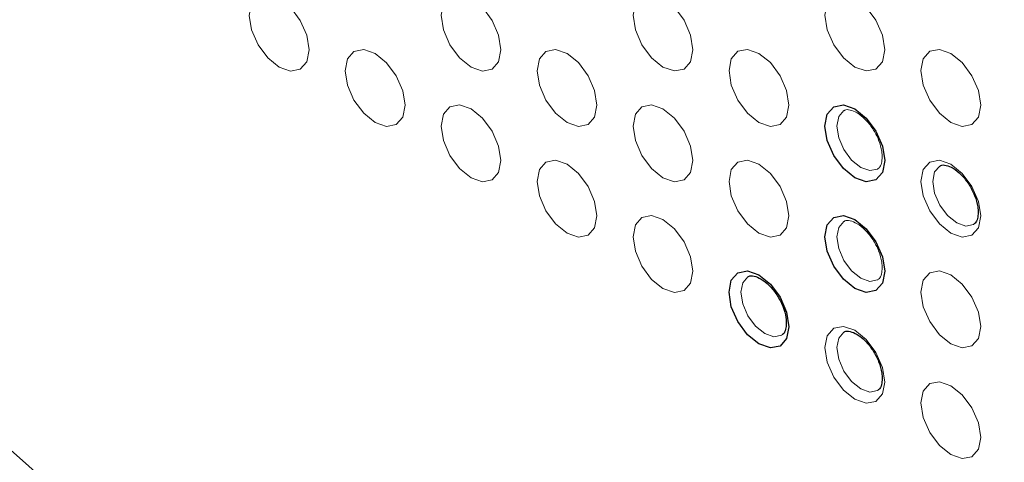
# Paper-space layout '_Isometric' of a CAD drawing. Header units: millimetres. Extents: x -1342 to 1339, y -551 to 2740.
# Tile 43 of 90: x 454 to 484, y 244 to 257. Entities that reach past the tile are written whole.
import ezdxf

# ---------------------------------------------------------------- set-up
doc = ezdxf.new("R2010")
doc.units = ezdxf.units.MM

psp = doc.layouts.new('_Isometric')

# ---------------------------------------------------------------- linework, layer by layer
at = {"color": 144, "linetype": 'Continuous', "lineweight": 18, "flags": 128}
for points in [[(463.022, 255.847), (462.955, 255.497), (462.764, 255.277), (462.478, 255.222), (462.141, 255.339), (461.804, 255.611), (461.518, 255.996), (461.327, 256.436), (461.26, 256.864), (461.327, 257.215), (461.518, 257.435), (461.804, 257.49), (462.141, 257.373), (462.478, 257.101), (462.764, 256.716), (462.955, 256.275), (463.022, 255.847)], [(468.678, 255.848), (468.611, 255.497), (468.421, 255.278), (468.135, 255.222), (467.798, 255.339), (467.461, 255.611), (467.175, 255.997), (466.984, 256.437), (466.917, 256.865), (466.984, 257.215), (467.175, 257.435), (467.461, 257.491), (467.798, 257.374), (468.135, 257.102), (468.421, 256.716), (468.611, 256.276), (468.678, 255.848)], [(474.335, 255.848), (474.268, 255.498), (474.077, 255.278), (473.792, 255.223), (473.455, 255.34), (473.117, 255.612), (472.832, 255.997), (472.641, 256.437), (472.574, 256.865), (472.641, 257.216), (472.832, 257.436), (473.117, 257.491), (473.455, 257.374), (473.792, 257.102), (474.077, 256.717), (474.268, 256.276), (474.335, 255.848)], [(479.992, 255.849), (479.925, 255.498), (479.734, 255.279), (479.448, 255.223), (479.111, 255.34), (478.774, 255.612), (478.489, 255.998), (478.298, 256.438), (478.231, 256.866), (478.298, 257.216), (478.489, 257.436), (478.774, 257.492), (479.111, 257.375), (479.448, 257.103), (479.734, 256.717), (479.925, 256.277), (479.992, 255.849)], [(465.85, 254.215), (465.783, 253.864), (465.592, 253.644), (465.306, 253.589), (464.969, 253.706), (464.632, 253.978), (464.346, 254.363), (464.155, 254.804), (464.088, 255.232), (464.155, 255.582), (464.346, 255.802), (464.632, 255.857), (464.969, 255.74), (465.306, 255.468), (465.592, 255.083), (465.783, 254.642), (465.85, 254.215)], [(471.507, 254.215), (471.44, 253.865), (471.249, 253.645), (470.963, 253.589), (470.626, 253.706), (470.289, 253.978), (470.003, 254.364), (469.812, 254.804), (469.745, 255.232), (469.812, 255.583), (470.003, 255.802), (470.289, 255.858), (470.626, 255.741), (470.963, 255.469), (471.249, 255.083), (471.44, 254.643), (471.507, 254.215)], [(477.164, 254.216), (477.097, 253.865), (476.906, 253.645), (476.62, 253.59), (476.283, 253.707), (475.946, 253.979), (475.66, 254.364), (475.469, 254.805), (475.402, 255.233), (475.469, 255.583), (475.66, 255.803), (475.946, 255.858), (476.283, 255.741), (476.62, 255.469), (476.906, 255.084), (477.097, 254.644), (477.164, 254.216)], [(482.821, 254.216), (482.754, 253.866), (482.563, 253.646), (482.277, 253.59), (481.94, 253.707), (481.603, 253.979), (481.317, 254.365), (481.126, 254.805), (481.059, 255.233), (481.126, 255.584), (481.317, 255.803), (481.603, 255.859), (481.94, 255.742), (482.277, 255.47), (482.563, 255.084), (482.754, 254.644), (482.821, 254.216)], [(468.678, 252.582), (468.611, 252.231), (468.421, 252.011), (468.135, 251.956), (467.798, 252.073), (467.461, 252.345), (467.175, 252.731), (466.984, 253.171), (466.917, 253.599), (466.984, 253.949), (467.175, 254.169), (467.461, 254.225), (467.798, 254.107), (468.135, 253.835), (468.421, 253.45), (468.611, 253.01), (468.678, 252.582)], [(474.335, 252.582), (474.268, 252.232), (474.077, 252.012), (473.792, 251.956), (473.455, 252.074), (473.117, 252.346), (472.832, 252.731), (472.641, 253.171), (472.574, 253.599), (472.641, 253.95), (472.832, 254.17), (473.117, 254.225), (473.455, 254.108), (473.792, 253.836), (474.077, 253.45), (474.268, 253.01), (474.335, 252.582)], [(478.79, 254.056), (478.787, 254.054), (478.635, 253.878), (478.581, 253.598), (478.635, 253.256), (478.787, 252.904), (479.016, 252.596), (479.285, 252.379), (479.555, 252.285), (479.783, 252.329), (479.792, 252.334)], [(471.507, 250.949), (471.44, 250.598), (471.249, 250.379), (470.963, 250.323), (470.626, 250.44), (470.289, 250.712), (470.003, 251.098), (469.812, 251.538), (469.745, 251.966), (469.812, 252.316), (470.003, 252.536), (470.289, 252.592), (470.626, 252.475), (470.963, 252.203), (471.249, 251.817), (471.44, 251.377), (471.507, 250.949)], [(477.164, 250.949), (477.097, 250.599), (476.906, 250.379), (476.62, 250.324), (476.283, 250.441), (475.946, 250.713), (475.66, 251.098), (475.469, 251.538), (475.402, 251.966), (475.469, 252.317), (475.66, 252.537), (475.946, 252.592), (476.283, 252.475), (476.62, 252.203), (476.906, 251.818), (477.097, 251.377), (477.164, 250.949)], [(482.821, 250.95), (482.754, 250.599), (482.563, 250.38), (482.277, 250.324), (481.94, 250.441), (481.603, 250.713), (481.317, 251.099), (481.126, 251.539), (481.059, 251.967), (481.126, 252.317), (481.317, 252.537), (481.603, 252.593), (481.94, 252.476), (482.277, 252.204), (482.563, 251.818), (482.754, 251.378), (482.821, 250.95)], [(481.619, 252.423), (481.616, 252.421), (481.463, 252.245), (481.409, 251.965), (481.463, 251.623), (481.616, 251.271), (481.844, 250.963), (482.113, 250.746), (482.383, 250.652), (482.611, 250.696), (482.62, 250.702)], [(474.335, 249.316), (474.268, 248.966), (474.077, 248.746), (473.792, 248.69), (473.455, 248.807), (473.117, 249.079), (472.832, 249.465), (472.641, 249.905), (472.574, 250.333), (472.641, 250.684), (472.832, 250.903), (473.117, 250.959), (473.455, 250.842), (473.792, 250.57), (474.077, 250.184), (474.268, 249.744), (474.335, 249.316)], [(478.79, 250.789), (478.787, 250.788), (478.635, 250.612), (478.581, 250.332), (478.635, 249.99), (478.787, 249.638), (479.016, 249.33), (479.285, 249.112), (479.555, 249.019), (479.783, 249.063), (479.792, 249.068)], [(475.962, 249.156), (475.959, 249.154), (475.806, 248.979), (475.753, 248.698), (475.806, 248.356), (475.959, 248.005), (476.187, 247.696), (476.457, 247.479), (476.726, 247.385), (476.954, 247.43), (476.963, 247.435)], [(482.821, 247.684), (482.754, 247.333), (482.563, 247.114), (482.277, 247.058), (481.94, 247.175), (481.603, 247.447), (481.317, 247.833), (481.126, 248.273), (481.059, 248.701), (481.126, 249.051), (481.317, 249.271), (481.603, 249.327), (481.94, 249.209), (482.277, 248.937), (482.563, 248.552), (482.754, 248.112), (482.821, 247.684)], [(448.318, 248.396), (450.622, 246.91), (453.216, 244.938), (455.754, 242.688), (458.206, 240.185), (460.547, 237.457), (462.75, 234.533), (464.791, 231.445), (466.649, 228.228), (468.302, 224.916), (469.733, 221.546), (470.925, 218.155), (471.867, 214.78), (472.546, 211.457), (472.957, 208.224), (473.093, 205.452)], [(479.992, 246.05), (479.925, 245.7), (479.734, 245.48), (479.448, 245.425), (479.111, 245.542), (478.774, 245.814), (478.489, 246.199), (478.298, 246.639), (478.231, 247.067), (478.298, 247.418), (478.489, 247.638), (478.774, 247.693), (479.111, 247.576), (479.448, 247.304), (479.734, 246.919), (479.925, 246.478), (479.992, 246.05)], [(478.79, 247.523), (478.787, 247.522), (478.635, 247.346), (478.581, 247.066), (478.635, 246.724), (478.787, 246.372), (479.016, 246.064), (479.285, 245.846), (479.555, 245.753), (479.783, 245.797), (479.792, 245.802)], [(482.821, 244.418), (482.754, 244.067), (482.563, 243.847), (482.277, 243.792), (481.94, 243.909), (481.603, 244.181), (481.317, 244.566), (481.126, 245.007), (481.059, 245.435), (481.126, 245.785), (481.317, 246.005), (481.603, 246.06), (481.94, 245.943), (482.277, 245.671), (482.563, 245.286), (482.754, 244.846), (482.821, 244.418)]]:
    psp.add_lwpolyline(points, dxfattribs=at)
at = {"color": 7, "linetype": 'Continuous', "lineweight": 25, "flags": 128}
for points in [[(479.992, 252.583), (479.925, 252.232), (479.734, 252.012), (479.448, 251.957), (479.111, 252.074), (478.774, 252.346), (478.489, 252.732), (478.298, 253.172), (478.231, 253.6), (478.298, 253.95), (478.489, 254.17), (478.774, 254.226), (479.111, 254.108), (479.448, 253.836), (479.734, 253.451), (479.925, 253.011), (479.992, 252.583)], [(479.992, 249.317), (479.925, 248.966), (479.734, 248.746), (479.448, 248.691), (479.111, 248.808), (478.774, 249.08), (478.489, 249.465), (478.298, 249.906), (478.231, 250.334), (478.298, 250.684), (478.489, 250.904), (478.774, 250.959), (479.111, 250.842), (479.448, 250.57), (479.734, 250.185), (479.925, 249.745), (479.992, 249.317)], [(477.164, 247.683), (477.097, 247.333), (476.906, 247.113), (476.62, 247.057), (476.283, 247.175), (475.946, 247.447), (475.66, 247.832), (475.469, 248.272), (475.402, 248.7), (475.469, 249.051), (475.66, 249.271), (475.946, 249.326), (476.283, 249.209), (476.62, 248.937), (476.906, 248.551), (477.097, 248.111), (477.164, 247.683)]]:
    psp.add_lwpolyline(points, dxfattribs=at)
at = {"color": 7, "linetype": 'Continuous', "lineweight": 25}
for points, knots in [([(293.899, -11.39), (292.016, -14.792), (288.329, -21.453), (283.679, -31.633), (279.739, -41.603), (276.483, -51.35), (273.492, -62.003), (270.934, -73.458), (268.94, -85.573), (267.647, -96.978), (266.915, -107.63), (266.622, -117.497), (266.667, -127.015), (267.003, -136.053), (267.568, -144.479), (268.234, -151.714), (268.891, -157.545), (269.474, -162.097), (269.948, -165.491), (270.328, -168.055), (270.642, -170.093), (270.975, -172.18), (271.425, -174.887), (272.054, -178.484), (272.907, -183.065), (274.028, -188.661), (275.433, -195.143), (277.074, -202.118), (278.886, -209.258), (280.826, -216.388), (283.52, -225.677), (287.124, -237.089), (291.82, -250.566), (296.91, -263.954), (302.286, -277.03), (307.756, -289.441), (313.1, -300.859), (318.181, -311.165), (322.911, -320.343), (327.245, -328.441), (330.487, -334.304), (332.843, -338.48), (334.58, -341.523), (336.682, -345.157), (339.233, -349.495), (342.25, -354.53), (345.65, -360.08), (349.259, -365.837), (352.914, -371.535), (356.552, -377.081), (360.168, -382.476), (365.499, -390.264), (372.517, -400.16), (381.221, -411.854), (389.634, -422.649), (397.149, -431.881), (403.67, -439.603), (409.122, -445.867), (414.055, -451.383), (418.477, -456.206), (422.371, -460.36), (425.745, -463.888), (428.901, -467.133), (432.296, -470.565), (436.381, -474.61), (441.31, -479.367), (447.109, -484.791), (453.751, -490.774), (461.551, -497.495), (470.533, -504.818), (480.772, -512.599), (491.928, -520.385), (502.577, -527.075), (512.459, -532.634), (521.116, -537.004), (529.577, -540.762), (537.523, -543.81), (544.87, -546.189), (551.621, -547.979), (557.78, -549.261), (563.352, -550.116), (568.349, -550.621), (573.015, -550.863), (577.741, -550.874), (582.876, -550.595), (588.468, -549.917), (594.335, -548.748), (599.632, -547.23), (604.047, -545.626), (607.779, -544.045), (611.694, -542.134), (616.267, -539.551), (620.989, -536.418), (625.48, -532.954), (629.293, -529.632), (632.697, -526.348), (635.902, -522.957), (638.776, -519.633), (641.417, -516.336), (643.888, -513.038), (646.459, -509.357), (649.115, -505.263), (651.843, -500.725), (654.626, -495.714), (657.326, -490.439), (659.645, -485.537), (661.488, -481.391), (662.86, -478.153), (663.922, -475.552), (664.695, -473.605), (665.289, -472.075), (665.996, -470.228), (667.001, -467.531), (668.306, -463.883), (670.541, -457.336), (673.458, -447.979), (676.423, -437.171), (678.877, -427.258), (680.935, -418.198), (682.966, -408.414), (684.959, -397.859), (686.898, -386.495), (688.771, -374.285), (690.368, -362.617), (691.728, -351.627), (692.872, -341.515), (693.915, -331.393), (694.82, -321.746), (695.536, -313.425), (696.096, -306.433), (696.528, -300.697), (696.884, -295.731), (697.169, -291.554), (697.39, -288.181), (697.559, -285.536), (697.683, -283.533), (697.779, -281.966), (697.854, -280.714), (697.921, -279.601), (697.984, -278.518), (698.052, -277.358), (698.178, -275.151), (698.375, -271.619), (698.634, -266.712), (698.911, -261.127), (699.199, -254.913), (699.499, -247.886), (699.806, -239.963), (700.111, -231.113), (700.405, -221.295), (700.672, -210.563), (700.92, -198.75), (701.124, -185.944), (701.276, -172.107), (701.363, -157.592), (701.381, -142.419), (701.327, -126.613), (701.194, -109.822), (700.972, -92.024), (700.656, -73.199), (700.248, -53.736), (699.747, -33.658), (699.155, -12.991), (698.46, 8.645), (697.658, 31.26), (696.801, 53.476), (695.906, 75.191), (694.992, 96.207), (694.017, 117.603), (692.994, 139.165), (691.934, 160.772), (690.347, 192.182), (688.181, 233.383), (685.49, 282.813), (682.854, 330.522), (680.321, 376.389), (677.845, 421.863), (675.465, 466.84), (673.231, 510.968), (671.176, 554.16), (669.326, 596.339), (667.7, 637.692), (666.402, 675.895), (665.41, 710.978), (664.69, 742.981), (664.188, 774.244), (663.916, 804.732), (663.887, 834.412), (664.112, 863.25), (664.589, 890.482), (665.302, 916.123), (666.23, 940.193), (667.402, 963.465), (668.823, 985.919), (670.5, 1007.537), (672.216, 1025.936), (673.864, 1041.259), (675.338, 1053.611), (676.889, 1065.374), (678.481, 1076.377), (680.082, 1086.515), (681.756, 1096.298), (683.496, 1105.672), (685.288, 1114.585), (687.004, 1122.512), (688.68, 1129.762), (690.299, 1136.312), (691.837, 1142.14), (693.189, 1146.974), (694.332, 1150.865), (695.247, 1153.859), (695.917, 1155.986), (696.289, 1157.142), (696.452, 1157.645), (696.545, 1157.932), (696.744, 1158.542), (697.087, 1159.582), (697.648, 1161.259), (698.448, 1163.592), (699.488, 1166.52), (701.134, 1170.972), (703.537, 1177.058), (706.97, 1184.925), (710.531, 1192.216), (714.02, 1198.691), (717.058, 1203.911), (720.005, 1208.625), (722.639, 1212.588), (724.854, 1215.755), (726.618, 1218.183), (727.914, 1219.918), (728.926, 1221.245), (729.899, 1222.501), (731.091, 1224.014), (732.98, 1226.351), (734.907, 1228.673), (736.355, 1230.31), (736.787, 1230.798)], [0, 0, 0, 0, 0.004123, 0.008074, 0.011864, 0.015499, 0.018986, 0.023625, 0.027987, 0.032071, 0.035877, 0.0394, 0.042636, 0.046075, 0.0491, 0.051703, 0.053882, 0.055408, 0.056638, 0.057569, 0.058198, 0.058858, 0.059842, 0.061152, 0.062789, 0.06486, 0.067299, 0.069937, 0.072584, 0.075242, 0.077908, 0.083019, 0.088155, 0.093312, 0.09848, 0.103414, 0.107951, 0.112086, 0.115814, 0.119093, 0.121995, 0.12304, 0.124264, 0.125773, 0.127567, 0.12969, 0.132101, 0.134581, 0.137011, 0.139391, 0.141721, 0.144, 0.149541, 0.154756, 0.159645, 0.16421, 0.167496, 0.170451, 0.173082, 0.175395, 0.177431, 0.179152, 0.180598, 0.182254, 0.184295, 0.186719, 0.189545, 0.192741, 0.19622, 0.200482, 0.20504, 0.209861, 0.214908, 0.218383, 0.221921, 0.225254, 0.228307, 0.231099, 0.233645, 0.235962, 0.238058, 0.239942, 0.241623, 0.243368, 0.245338, 0.247537, 0.249909, 0.252372, 0.254034, 0.255581, 0.257358, 0.259406, 0.262104, 0.264477, 0.266612, 0.268591, 0.270603, 0.272688, 0.27434, 0.276154, 0.278143, 0.280315, 0.282678, 0.285245, 0.288023, 0.290666, 0.292556, 0.294141, 0.295407, 0.296345, 0.296967, 0.297626, 0.299025, 0.30087, 0.302875, 0.308389, 0.314113, 0.317981, 0.322127, 0.326581, 0.331356, 0.336467, 0.341928, 0.347755, 0.352059, 0.356554, 0.36117, 0.365445, 0.369278, 0.372119, 0.374629, 0.376801, 0.378625, 0.380098, 0.381214, 0.382085, 0.382718, 0.383264, 0.383722, 0.384174, 0.38468, 0.385241, 0.387066, 0.389312, 0.391678, 0.394391, 0.397457, 0.400884, 0.404762, 0.409032, 0.413705, 0.41879, 0.424297, 0.430237, 0.436619, 0.442971, 0.449724, 0.456886, 0.464464, 0.472467, 0.480899, 0.489249, 0.497991, 0.507127, 0.516661, 0.526593, 0.535175, 0.544033, 0.553043, 0.562064, 0.57109, 0.580117, 0.601363, 0.622513, 0.641603, 0.660516, 0.679206, 0.697632, 0.715755, 0.733222, 0.750326, 0.767035, 0.783319, 0.796437, 0.80923, 0.821685, 0.833788, 0.845527, 0.856891, 0.867869, 0.877584, 0.886961, 0.895992, 0.904672, 0.912996, 0.920961, 0.925841, 0.930572, 0.935097, 0.939273, 0.943111, 0.946629, 0.950385, 0.953743, 0.956728, 0.95936, 0.96195, 0.964141, 0.965959, 0.967424, 0.968552, 0.969355, 0.96984, 0.969866, 0.969927, 0.970166, 0.970561, 0.971109, 0.972075, 0.97322, 0.974452, 0.977168, 0.980211, 0.983581, 0.98577, 0.988012, 0.989997, 0.991696, 0.993106, 0.994153, 0.994937, 0.995453, 0.995969, 0.996671, 0.997561, 0.999273, 1, 1, 1, 1]), ([(421.129, 66.905), (426.131, 64.017), (433.636, 59.685), (442.39, 54.631), (446.299, 52.375), (447.706, 51.562), (448.019, 51.382), (448.175, 51.291), (448.644, 51.027), (449.269, 50.692), (449.894, 50.393), (450.519, 50.112), (450.831, 49.981), (452.378, 49.377), (453.579, 49.051), (455.327, 48.792), (455.901, 48.744), (456.747, 48.732), (457.027, 48.738), (457.577, 48.769), (457.847, 48.795), (459.174, 48.97), (460.164, 49.263), (461.312, 49.816), (461.538, 49.936), (461.979, 50.196), (462.195, 50.336), (462.825, 50.78), (463.22, 51.11), (464.331, 52.198), (464.975, 53.053), (465.795, 54.529), (466.044, 55.056), (466.483, 56.154), (466.674, 56.727), (467.166, 58.518), (467.385, 59.807), (467.517, 61.539), (467.536, 61.891), (467.56, 62.602), (467.563, 62.963), (467.563, 64.05), (467.563, 87.967), (467.563, 135.078), (467.563, 182.188), (467.563, 206.468), (467.563, 207.555), (467.563, 208.28), (467.563, 208.642), (467.534, 209.746), (467.484, 210.501), (467.324, 212.039), (467.214, 212.815), (466.799, 215.164), (466.408, 216.757), (465.648, 219.187), (465.365, 220.006), (464.751, 221.624), (464.419, 222.426), (463.708, 224.018), (463.328, 224.808), (462.52, 226.376), (462.091, 227.155), (460.733, 229.464), (459.757, 230.928), (458.193, 233.014), (457.654, 233.691), (456.543, 235.007), (455.967, 235.648), (454.224, 237.475), (453.03, 238.577), (451.192, 240.06), (450.571, 240.525), (449.313, 241.396), (448.684, 241.797), (447.74, 242.345), (447.426, 242.525), (446.797, 242.888), (445.853, 243.433), (442.392, 245.431), (434.213, 250.153), (426.662, 254.512), (421.629, 257.417)], [0, 0, 0, 0, 0.0625, 0.09375, 0.109375, 0.111328, 0.111328, 0.113281, 0.113281, 0.117187, 0.121094, 0.121094, 0.125, 0.125, 0.140625, 0.140625, 0.148437, 0.148437, 0.152344, 0.152344, 0.15625, 0.15625, 0.171875, 0.171875, 0.175781, 0.175781, 0.179687, 0.179687, 0.1875, 0.1875, 0.203125, 0.203125, 0.210937, 0.210937, 0.21875, 0.21875, 0.234375, 0.234375, 0.238281, 0.238281, 0.242187, 0.242187, 0.25, 0.5, 0.75, 0.757813, 0.761719, 0.761719, 0.765625, 0.765625, 0.773438, 0.773438, 0.78125, 0.78125, 0.796875, 0.796875, 0.804688, 0.804688, 0.8125, 0.8125, 0.820313, 0.820313, 0.828125, 0.828125, 0.84375, 0.84375, 0.851563, 0.851563, 0.859375, 0.859375, 0.875, 0.875, 0.882813, 0.882813, 0.890625, 0.890625, 0.894531, 0.894531, 0.898438, 0.90625, 0.9375, 1, 1, 1, 1]), ([(481.623, 252.417), (481.631, 252.424), (481.667, 252.456), (481.779, 252.455), (482.006, 252.368), (482.249, 252.176), (482.478, 251.892), (482.654, 251.554), (482.738, 251.258), (482.745, 251.106), (482.747, 251.052)], [0, 0, 0, 0, 0.043075, 0.199558, 0.33368, 0.475174, 0.620289, 0.769412, 0.918571, 1, 1, 1, 1]), ([(482.747, 251.052), (482.743, 250.989), (482.732, 250.846), (482.675, 250.737), (482.63, 250.717), (482.614, 250.709)], [0, 0, 0, 0, 0.335488, 0.760573, 1, 1, 1, 1]), ([(475.966, 249.15), (475.974, 249.157), (476.01, 249.189), (476.123, 249.188), (476.349, 249.102), (476.592, 248.909), (476.821, 248.625), (476.997, 248.288), (477.081, 247.991), (477.088, 247.839), (477.091, 247.785)], [0, 0, 0, 0, 0.043075, 0.199558, 0.33368, 0.475174, 0.620289, 0.769412, 0.918571, 1, 1, 1, 1]), ([(477.091, 247.785), (477.086, 247.722), (477.075, 247.579), (477.018, 247.47), (476.974, 247.45), (476.958, 247.443)], [0, 0, 0, 0, 0.335488, 0.760573, 1, 1, 1, 1]), ([(478.794, 247.517), (478.802, 247.524), (478.838, 247.556), (478.951, 247.556), (479.177, 247.469), (479.42, 247.276), (479.65, 246.992), (479.825, 246.655), (479.909, 246.358), (479.916, 246.206), (479.919, 246.153)], [0, 0, 0, 0, 0.043075, 0.199558, 0.33368, 0.475174, 0.620289, 0.769412, 0.918571, 1, 1, 1, 1]), ([(479.919, 246.153), (479.914, 246.089), (479.904, 245.946), (479.846, 245.838), (479.802, 245.817), (479.786, 245.81)], [0, 0, 0, 0, 0.335488, 0.760573, 1, 1, 1, 1])]:
    psp.add_open_spline(points, degree=3, knots=knots, dxfattribs=at)
at = {"color": 144, "linetype": 'Continuous', "lineweight": 18}
for points, knots in [([(478.794, 254.05), (478.802, 254.056), (478.838, 254.089), (478.951, 254.088), (479.177, 254.001), (479.42, 253.808), (479.65, 253.525), (479.825, 253.187), (479.909, 252.89), (479.916, 252.738), (479.919, 252.685)], [0, 0, 0, 0, 0.043075, 0.199558, 0.33368, 0.475174, 0.620289, 0.769412, 0.918571, 1, 1, 1, 1]), ([(479.919, 252.685), (479.914, 252.622), (479.904, 252.479), (479.846, 252.37), (479.802, 252.349), (479.786, 252.342)], [0, 0, 0, 0, 0.335488, 0.760573, 1, 1, 1, 1]), ([(478.794, 250.783), (478.802, 250.79), (478.838, 250.822), (478.951, 250.822), (479.177, 250.735), (479.42, 250.542), (479.65, 250.259), (479.825, 249.921), (479.909, 249.624), (479.916, 249.472), (479.919, 249.419)], [0, 0, 0, 0, 0.043075, 0.199558, 0.33368, 0.475174, 0.620289, 0.769412, 0.918571, 1, 1, 1, 1]), ([(479.919, 249.419), (479.914, 249.356), (479.904, 249.212), (479.846, 249.104), (479.802, 249.083), (479.786, 249.076)], [0, 0, 0, 0, 0.335488, 0.760573, 1, 1, 1, 1])]:
    psp.add_open_spline(points, degree=3, knots=knots, dxfattribs=at)

doc.saveas('drawing.dxf')
